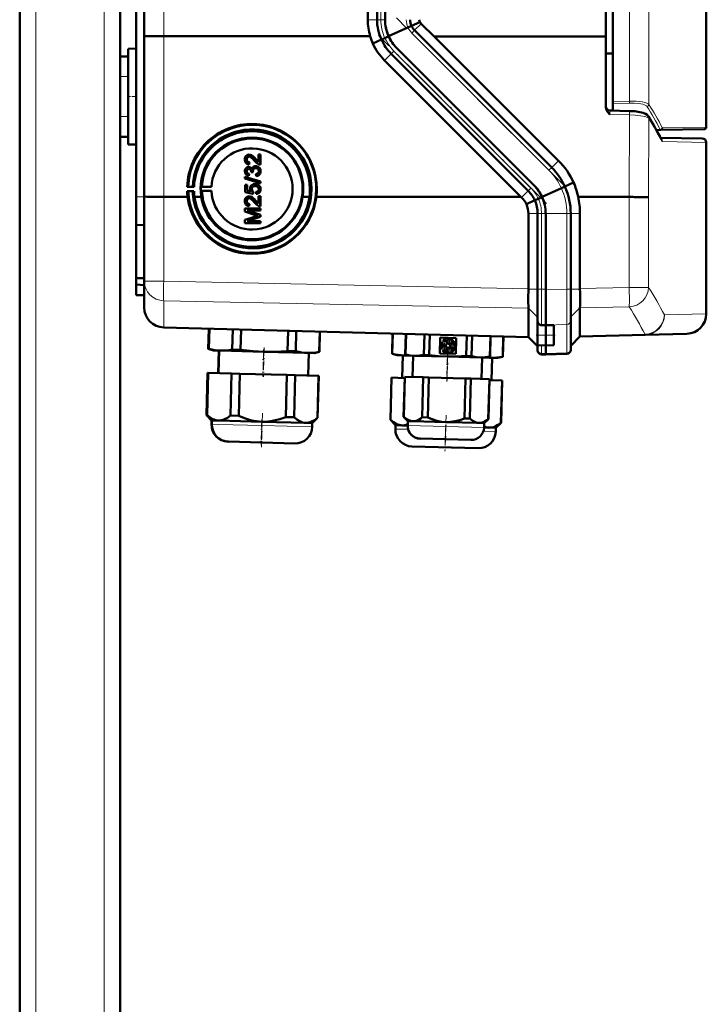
# Model space of a CAD drawing. Extents: x -1358 to 1757, y -1516 to 612.
# Tile 61 of 82: x 437 to 608, y 146 to 391. Entities that reach past the tile are written whole.
import ezdxf

# ---------------------------------------------------------------- set-up
doc = ezdxf.new("R2010")
doc.units = 0
doc.linetypes.add('DASHDOT', pattern=[18.5, 12, -3, 0.5, -3])

msp = doc.modelspace()

# ---------------------------------------------------------------- linework, layer by layer
at = {"color": 7, "linetype": 'DASHDOT', "lineweight": 18}
for p, q in [((440.79, -348.42), (440.79, 611.58)), ((457.79, -348.42), (457.79, 611.58)), ((572.39, 349.4), (530.6, 391.18)), ((567.98, 344.97), (526.19, 386.76))]:
    msp.add_line(p, q, dxfattribs=at)
at = {"color": 7, "lineweight": 50}
for p, q in [((436.79, -87.12), (436.79, 531.58)), ((584.5, 502.79), (584.5, 370.38)), ((461.79, 381.58), (461.79, 491.58)), ((467.79, 386.66), (467.79, 486.49)), ((582.79, 386.56), (582.79, 486.6)), ((523.49, 390.72), (523.49, 482.43)), ((525.79, 482.43), (525.79, 390.72)), ((527.79, 482.43), (527.79, 390.72)), ((465.79, 346.64), (465.79, 435.65)), ((607.79, 435.09), (607.79, 363.96)), ((536.46, 390.11), (534.37, 389.17)), ((533.48, 388.77), (528.67, 386.58)), ((534.37, 389.17), (533.49, 388.77)), ((569.28, 353.93), (535.14, 388.07)), ((540, 386.57), (536.76, 389.7)), ((467.79, 346.67), (467.79, 386.66)), ((524.1, 386.58), (472.66, 386.6)), ((524.73, 384.78), (526.87, 385.75)), ((526.88, 385.75), (527.76, 386.15)), ((527.76, 386.15), (528.7, 386.58)), ((582.79, 386.56), (540, 386.57)), ((570.96, 355.61), (540, 386.57)), ((582.79, 386.56), (582.79, 368.84)), ((463.79, 383.47), (465.79, 383.52)), ((463.79, 383.47), (465.79, 383.52)), ((463.79, 359.68), (463.79, 383.47)), ((564.86, 349.51), (530.72, 383.65)), ((564.86, 349.51), (530.72, 383.65)), ((461.79, 381.58), (463.79, 381.58)), ((461.79, 376.58), (461.79, 381.58)), ((463.79, 376.58), (463.79, 381.58)), ((561.64, 346.58), (527.65, 380.57)), ((563.45, 348.09), (529.31, 382.23)), ((584.5, 382.26), (582.79, 382.27)), ((461.79, 376.58), (461.79, 366.58)), ((463.79, 376.58), (463.79, 366.58)), ((584.5, 369.89), (584.5, 370.38)), ((583.76, 368.1), (584.5, 368.08)), ((583.76, 368.1), (588.68, 367.98)), ((584.5, 368.08), (584.5, 369.89)), ((461.79, 361.58), (461.79, 366.58)), ((463.79, 361.58), (463.79, 366.58)), ((596.44, 363.27), (595.33, 363.25)), ((607.3, 363.46), (596.44, 363.27)), ((461.79, -87.12), (461.79, 361.58)), ((461.79, 361.58), (463.79, 361.58)), ((596.38, 361.34), (606.8, 361.16)), ((463.79, 359.68), (465.79, 359.63)), ((607.79, 317.5), (607.79, 360.16)), ((493.31, 355.92), (493.32, 355.92)), ((493.58, 357.06), (493.59, 357.06)), ((493.93, 357.11), (493.94, 357.12)), ((495.51, 356.04), (495.52, 356.05)), ((495.52, 356.05), (496.23, 355.29)), ((496.23, 357.16), (496.73, 357.16)), ((496.23, 355.28), (496.23, 357.16)), ((496.23, 357.16), (496.72, 357.16)), ((496.23, 357.16), (496.23, 357.16)), ((496.72, 357.16), (496.72, 354.64)), ((496.72, 357.16), (496.73, 357.16)), ((496.73, 357.16), (496.73, 354.65)), ((493.56, 354.01), (493.57, 354.01)), ((493.85, 354.05), (493.86, 354.05)), ((494.01, 355.19), (493.96, 354.7)), ((494, 355.19), (493.96, 354.69)), ((493.96, 354.69), (493.96, 354.69)), ((494, 355.19), (494.01, 355.19)), ((495.2, 354.19), (495.21, 354.2)), ((495.56, 354.25), (495.57, 354.25)), ((496.72, 354.64), (496.73, 354.65)), ((492.87, 351.55), (496.72, 350.46)), ((492.87, 351.14), (492.87, 351.55)), ((492.87, 351.55), (492.88, 351.55)), ((496.72, 350.05), (492.87, 351.14)), ((492.88, 351.55), (496.73, 350.46)), ((493.31, 352.97), (493.32, 352.97)), ((493.91, 352.32), (493.86, 351.83)), ((493.91, 352.32), (493.86, 351.83)), ((493.86, 351.83), (493.86, 351.83)), ((493.91, 352.32), (493.91, 352.32)), ((494.45, 352.76), (494.45, 352.83)), ((494.89, 352.71), (494.45, 352.76)), ((494.84, 353.03), (494.85, 353.03)), ((494.89, 352.71), (494.9, 352.71)), ((495.63, 352.27), (495.64, 352.28)), ((495.68, 351.78), (495.63, 352.27)), ((495.99, 351.84), (495.99, 351.84)), ((496.77, 352.98), (496.78, 352.98)), ((478.49, 349.07), (478.76, 349.14)), ((480.21, 349.07), (478.49, 349.07)), ((478.76, 349.14), (479.88, 349.11)), ((479.88, 349.11), (480.21, 349.07)), ((481.93, 349.07), (482.17, 349.12)), ((484.54, 349.07), (481.93, 349.07)), ((482.17, 349.12), (484.54, 349.07)), ((492.92, 349.61), (493.41, 349.61)), ((492.92, 347.78), (492.92, 349.61)), ((492.92, 349.61), (492.93, 349.61)), ((492.93, 349.61), (493.42, 349.61)), ((493.41, 349.61), (493.41, 348.18)), ((493.41, 349.61), (493.42, 349.61)), ((493.41, 348.18), (494.41, 347.99)), ((493.41, 348.18), (493.42, 348.18)), ((493.42, 349.61), (493.42, 348.18)), ((493.42, 348.18), (494.41, 347.99)), ((494.6, 348.54), (494.61, 348.54)), ((494.93, 349.73), (494.94, 349.74)), ((495.4, 349.8), (495.41, 349.81)), ((496.3, 349.51), (496.31, 349.51)), ((496.72, 350.46), (496.72, 350.05)), ((496.72, 350.46), (496.73, 350.46)), ((496.72, 350.05), (496.73, 350.05)), ((496.73, 350.46), (496.73, 350.05)), ((496.77, 348.53), (496.78, 348.53)), ((571.69, 348.77), (566.88, 346.58)), ((572.57, 349.17), (571.69, 348.77)), ((574.75, 350.16), (572.57, 349.17)), ((465.79, 339.65), (465.79, 346.64)), ((467.79, 325.61), (467.79, 346.67)), ((472.66, 346.61), (478.61, 346.61)), ((478.76, 348.04), (478.49, 348.06)), ((478.49, 348.06), (480.2, 348.06)), ((479.88, 348.05), (478.76, 348.04)), ((480.2, 348.06), (479.88, 348.05)), ((482.02, 346.61), (480.32, 346.61)), ((482.18, 348.05), (481.93, 348.07)), ((481.93, 348.07), (484.54, 348.07)), ((484.54, 348.07), (482.18, 348.05)), ((494.89, 347.38), (492.92, 347.78)), ((493.58, 346.69), (493.59, 346.69)), ((493.93, 346.74), (493.94, 346.74)), ((494.94, 347.88), (494.89, 347.38)), ((494.89, 347.38), (494.9, 347.39)), ((494.95, 347.88), (494.9, 347.39)), ((494.94, 347.88), (494.95, 347.88)), ((495.68, 347.33), (495.63, 347.83)), ((495.63, 347.83), (495.64, 347.83)), ((496, 347.4), (496.01, 347.4)), ((496.23, 346.79), (496.73, 346.79)), ((496.23, 344.91), (496.23, 346.79)), ((496.23, 346.79), (496.72, 346.79)), ((496.23, 346.79), (496.23, 346.79)), ((496.72, 346.79), (496.72, 344.27)), ((496.72, 346.79), (496.73, 346.79)), ((496.73, 346.79), (496.73, 344.27)), ((508.95, 346.6), (507.26, 346.6)), ((510.67, 346.59), (525.08, 346.59)), ((525.08, 346.59), (561.64, 346.58)), ((561.79, 346.43), (561.64, 346.58)), ((562.98, 344.8), (565.08, 345.75)), ((565.08, 345.75), (565.96, 346.15)), ((565.96, 346.15), (566.9, 346.58)), ((575.86, 346.57), (588.6, 346.57)), ((492.87, 343.73), (496.72, 343.73)), ((492.87, 342.92), (492.87, 343.73)), ((492.87, 343.73), (492.88, 343.73)), ((492.88, 343.73), (496.73, 343.73)), ((493.31, 345.55), (493.32, 345.55)), ((494.01, 344.82), (493.96, 344.32)), ((494, 344.81), (493.96, 344.32)), ((493.96, 344.32), (493.96, 344.32)), ((494, 344.81), (494.01, 344.82)), ((495.51, 345.67), (495.52, 345.67)), ((495.52, 345.67), (496.23, 344.91)), ((496.72, 344.27), (496.73, 344.27)), ((496.72, 343.73), (496.72, 343.18)), ((496.72, 343.73), (496.73, 343.73)), ((496.73, 343.73), (496.73, 343.19)), ((495.53, 342.07), (492.87, 342.92)), ((492.87, 340.84), (495.57, 341.7)), ((492.87, 340.02), (492.87, 340.84)), ((492.87, 340.84), (492.88, 340.84)), ((492.88, 340.84), (495.58, 341.7)), ((493.46, 343.19), (496.72, 342.16)), ((496.72, 343.18), (493.46, 343.19)), ((496.72, 341.59), (493.46, 340.57)), ((493.47, 343.19), (496.73, 342.16)), ((496.72, 343.18), (496.73, 343.19)), ((496.72, 342.16), (496.72, 341.59)), ((496.72, 342.16), (496.73, 342.16)), ((496.72, 341.59), (496.73, 341.59)), ((496.73, 342.16), (496.73, 341.59)), ((563.49, 323.72), (563.49, 342.43)), ((565.79, 323.63), (565.79, 342.43)), ((567.79, 323.43), (567.79, 342.44)), ((567.79, 323.63), (567.79, 342.43)), ((574.04, 323.58), (574.04, 342.44)), ((576.33, 323.81), (576.33, 342.44)), ((467.79, 339.58), (465.79, 339.65)), ((465.79, 339.65), (465.79, 326.34)), ((496.72, 340.02), (492.87, 340.02)), ((493.46, 340.57), (496.72, 340.57)), ((493.47, 340.57), (496.73, 340.57)), ((496.72, 340.57), (496.72, 340.02)), ((496.72, 340.57), (496.73, 340.57)), ((496.72, 340.02), (496.73, 340.03)), ((496.73, 340.57), (496.73, 340.03)), ((465.79, 326.34), (467.79, 326.37)), ((465.79, 326.34), (465.79, 324.74)), ((465.79, 322.15), (465.79, 324.74)), ((465.79, 324.74), (467.79, 324.65)), ((467.79, 319.07), (467.79, 325.61)), ((563.49, 323.72), (563.49, 323.63)), ((576.33, 323.81), (576.33, 323.63)), ((465.79, 322.15), (467.79, 322.08)), ((565.79, 321.03), (565.79, 323.63)), ((567.79, 314.62), (567.79, 323.63)), ((567.79, 314.67), (567.79, 323.43)), ((574.04, 315.79), (574.04, 323.58)), ((563.49, 318.87), (563.49, 318.85)), ((563.49, 318.85), (563.49, 311.82)), ((565.79, 318.59), (565.79, 321.03)), ((576.33, 311.93), (576.33, 318.94)), ((565.79, 316.72), (565.79, 318.59)), ((565.79, 315.67), (565.79, 316.72)), ((563.49, 311.69), (472.66, 314.07)), ((565.79, 312.12), (565.79, 315.67)), ((566.76, 314.65), (567.79, 314.62)), ((567.79, 314.62), (569.79, 314.69)), ((567.79, 314.62), (567.79, 314.67)), ((567.79, 314.62), (567.79, 312.12)), ((567.79, 312.12), (567.79, 314.62)), ((569.79, 312.12), (569.79, 314.69)), ((574.04, 308.72), (574.04, 315.79)), ((483.73, 308.72), (483.86, 313.77)), ((483.73, 308.72), (483.86, 313.77)), ((483.73, 308.72), (483.86, 313.77)), ((483.78, 308.72), (483.91, 313.77)), ((483.79, 308.72), (483.92, 313.77)), ((483.84, 308.72), (483.97, 313.77)), ((483.84, 308.72), (483.98, 313.77)), ((483.89, 308.72), (484.03, 313.77)), ((489.74, 308.57), (489.87, 313.62)), ((491.79, 308.51), (491.93, 313.56)), ((503.48, 308.21), (503.62, 313.26)), ((505.54, 308.15), (505.67, 313.2)), ((511.38, 308), (511.52, 313.05)), ((511.43, 308), (511.57, 313.05)), ((529.54, 307.53), (529.67, 312.58)), ((529.59, 307.52), (529.72, 312.57)), ((532.82, 307.37), (532.95, 312.49)), ((532.84, 307.37), (532.98, 312.49)), ((532.87, 307.37), (533.01, 312.49)), ((537.46, 307.25), (537.59, 312.37)), ((538.8, 307.22), (538.94, 312.33)), ((541.42, 307.59), (541.53, 311.54)), ((541.53, 311.54), (545.49, 311.44)), ((545.49, 311.44), (545.38, 307.48)), ((547.98, 306.98), (548.11, 312.09)), ((549.32, 306.94), (549.46, 312.06)), ((553.91, 306.82), (554.04, 311.94)), ((553.94, 306.82), (554.07, 311.94)), ((557.08, 306.8), (557.21, 311.85)), ((557.13, 306.8), (557.26, 311.85)), ((563.49, 311.69), (565.79, 309.39)), ((565.79, 312.12), (565.79, 309.69)), ((567.79, 309.62), (567.79, 312.12)), ((567.79, 309.62), (567.79, 312.12)), ((569.79, 312.12), (569.79, 309.66)), ((576.33, 311.8), (574.04, 309.51)), ((576.33, 311.8), (592.53, 312.23)), ((576.33, 311.93), (576.33, 311.92)), ((602.92, 312.5), (592.53, 312.23)), ((542.03, 310.38), (541.92, 310.46)), ((542.14, 310.75), (542.25, 310.66)), ((543.84, 311.13), (543.88, 311.26)), ((544.22, 311.14), (544.18, 311.01)), ((545.24, 309.29), (545.1, 309.29)), ((545.11, 309.65), (545.25, 309.65)), ((565.79, 308.57), (565.79, 309.69)), ((565.79, 309.69), (567.79, 309.62)), ((569.79, 309.66), (567.79, 309.62)), ((567.79, 307.56), (567.79, 309.62)), ((567.79, 307.56), (567.79, 309.62)), ((485.02, 308.34), (483.73, 308.72)), ((483.73, 308.72), (483.78, 308.72)), ((485.02, 308.34), (483.73, 308.72)), ((483.82, 308.71), (483.78, 308.72)), ((483.79, 308.72), (483.84, 308.72)), ((485.08, 308.34), (483.79, 308.72)), ((483.88, 308.71), (483.84, 308.72)), ((483.84, 308.72), (483.89, 308.72)), ((485.13, 308.34), (483.84, 308.72)), ((485.08, 308.34), (485.02, 308.34)), ((485.13, 308.34), (485.08, 308.34)), ((486.81, 308.3), (485.13, 308.34)), ((486.37, 308.31), (486.22, 302.71)), ((486.37, 308.31), (486.22, 302.71)), ((486.37, 308.31), (486.22, 302.71)), ((486.43, 308.31), (486.28, 302.71)), ((486.48, 308.3), (486.34, 302.71)), ((497.63, 308.01), (486.81, 308.3)), ((489.74, 308.57), (491.79, 308.51)), ((508.45, 307.73), (497.63, 308.01)), ((503.48, 308.21), (505.54, 308.15)), ((510.13, 307.68), (508.45, 307.73)), ((508.78, 307.72), (508.63, 302.12)), ((510.13, 307.68), (511.43, 308)), ((511.38, 308), (511.43, 308)), ((529.54, 307.53), (529.59, 307.52)), ((530.83, 307.14), (529.54, 307.53)), ((532.5, 307.1), (530.83, 307.14)), ((532.18, 307.11), (532.03, 301.51)), ((533.89, 307.06), (532.5, 307.1)), ((532.82, 307.37), (532.84, 307.37)), ((533.86, 307.06), (532.82, 307.37)), ((532.84, 307.37), (532.87, 307.37)), ((533.89, 307.06), (532.84, 307.37)), ((533.89, 307.06), (533.86, 307.06)), ((535.16, 307.03), (533.89, 307.06)), ((534.76, 307.04), (534.62, 301.74)), ((534.79, 307.04), (534.65, 301.74)), ((543.38, 306.81), (535.16, 307.03)), ((537.46, 307.25), (538.8, 307.22)), ((545.38, 307.48), (541.42, 307.59)), ((541.88, 308.65), (541.99, 308.73)), ((542.19, 308.43), (542.08, 308.35)), ((551.61, 306.6), (543.38, 306.81)), ((543.79, 307.74), (543.75, 307.88)), ((544.1, 307.98), (544.14, 307.85)), ((547.98, 306.98), (549.32, 306.94)), ((552.88, 306.57), (551.61, 306.6)), ((551.98, 306.59), (551.84, 301.29)), ((552.88, 306.57), (553.94, 306.82)), ((554.15, 306.53), (552.88, 306.57)), ((553.91, 306.82), (553.94, 306.82)), ((555.82, 306.49), (554.15, 306.53)), ((554.47, 306.52), (554.32, 300.93)), ((555.82, 306.49), (557.13, 306.8)), ((557.08, 306.8), (557.13, 306.8)), ((565.79, 308.36), (565.79, 308.57)), ((566.76, 307.36), (567.79, 307.33)), ((567.79, 307.33), (567.79, 307.56)), ((567.79, 307.33), (567.79, 307.56)), ((573.07, 307.51), (567.79, 307.33)), ((574.04, 308.51), (574.04, 308.72)), ((483.3, 292.27), (483.57, 302.78)), ((483.3, 292.27), (483.57, 302.78)), ((483.3, 292.27), (483.57, 302.78)), ((483.62, 302.78), (483.35, 292.27)), ((483.36, 292.27), (483.63, 302.78)), ((483.68, 302.78), (483.41, 292.27)), ((483.41, 292.27), (483.69, 302.78)), ((483.74, 302.77), (483.46, 292.27)), ((483.62, 302.78), (483.57, 302.78)), ((483.62, 302.78), (483.63, 302.78)), ((483.68, 302.78), (483.63, 302.78)), ((483.74, 302.77), (483.69, 302.78)), ((483.74, 302.77), (489.58, 302.62)), ((489.58, 302.62), (489.31, 292.12)), ((491.64, 302.57), (489.58, 302.62)), ((491.64, 302.57), (491.36, 292.06)), ((491.64, 302.57), (503.33, 302.26)), ((503.33, 302.26), (503.05, 291.76)), ((505.38, 302.21), (503.33, 302.26)), ((505.38, 302.21), (505.11, 291.7)), ((505.38, 302.21), (511.23, 302.05)), ((511.23, 302.05), (510.95, 291.55)), ((511, 291.55), (511.28, 302.05)), ((511.28, 302.05), (511.23, 302.05)), ((532.41, 291.84), (532.67, 301.79)), ((532.44, 291.83), (532.7, 301.79)), ((532.73, 301.79), (532.47, 291.83)), ((532.7, 301.79), (532.67, 301.79)), ((532.73, 301.79), (532.7, 301.79)), ((532.73, 301.79), (537.31, 301.67)), ((537.31, 301.67), (537.05, 291.71)), ((538.66, 301.64), (537.31, 301.67)), ((538.66, 301.64), (538.4, 291.68)), ((538.66, 301.64), (547.83, 301.4)), ((529.11, 291.07), (529.38, 301.58)), ((529.43, 301.58), (529.16, 291.07)), ((529.43, 301.58), (529.38, 301.58)), ((529.43, 301.58), (532.66, 301.49)), ((547.83, 301.4), (547.57, 291.44)), ((549.18, 301.36), (547.83, 301.4)), ((549.18, 301.36), (548.92, 291.4)), ((549.18, 301.36), (553.76, 301.24)), ((553.76, 301.24), (553.5, 291.28)), ((553.53, 291.28), (553.79, 301.24)), ((553.79, 301.24), (553.76, 301.24)), ((553.78, 300.94), (556.92, 300.86)), ((556.92, 300.86), (556.65, 290.35)), ((556.7, 290.35), (556.97, 300.86)), ((556.97, 300.86), (556.92, 300.86)), ((484.56, 290.94), (483.3, 292.27)), ((483.3, 292.27), (483.35, 292.27)), ((484.56, 290.94), (483.3, 292.27)), ((484.56, 290.94), (483.3, 292.27)), ((483.39, 292.24), (483.35, 292.27)), ((483.36, 292.27), (483.41, 292.27)), ((484.62, 290.94), (483.36, 292.27)), ((483.45, 292.23), (483.41, 292.27)), ((483.41, 292.27), (483.46, 292.27)), ((484.68, 290.94), (483.41, 292.27)), ((489.31, 292.12), (491.36, 292.06)), ((532.41, 291.84), (532.44, 291.83)), ((533.43, 290.76), (532.41, 291.84)), ((532.44, 291.83), (532.47, 291.83)), ((533.46, 290.76), (532.44, 291.83)), ((484.56, 290.94), (484.54, 289.99)), ((484.56, 290.94), (484.54, 289.99)), ((484.56, 290.94), (484.54, 289.99)), ((484.62, 290.94), (484.56, 290.94)), ((484.62, 290.94), (484.6, 289.99)), ((484.68, 290.94), (484.62, 290.94)), ((484.68, 290.94), (484.65, 289.99)), ((486.35, 290.89), (484.68, 290.94)), ((497.17, 290.61), (486.35, 290.89)), ((508, 290.33), (497.17, 290.61)), ((503.05, 291.76), (505.11, 291.7)), ((509.67, 290.28), (508, 290.33)), ((509.67, 290.28), (509.64, 289.33)), ((509.67, 290.28), (511, 291.55)), ((510.95, 291.55), (511, 291.55)), ((529.11, 291.07), (529.16, 291.07)), ((530.37, 289.74), (529.11, 291.07)), ((530.37, 289.74), (530.35, 288.79)), ((532.05, 289.7), (530.37, 289.74)), ((533.4, 289.66), (532.05, 289.7)), ((533.43, 290.76), (533.4, 289.67)), ((533.46, 290.76), (533.43, 289.67)), ((533.46, 290.76), (533.43, 290.76)), ((534.73, 290.72), (533.46, 290.76)), ((542.96, 290.51), (534.73, 290.72)), ((537.05, 291.71), (538.4, 291.68)), ((551.18, 290.29), (542.96, 290.51)), ((547.57, 291.44), (548.92, 291.4)), ((552.45, 290.26), (551.18, 290.29)), ((552.45, 290.26), (552.43, 289.17)), ((552.45, 290.26), (553.53, 291.28)), ((553.5, 291.28), (553.53, 291.28)), ((555.36, 289.09), (556.7, 290.35)), ((556.65, 290.35), (556.7, 290.35)), ((553.69, 289.13), (552.43, 289.16)), ((555.36, 289.09), (553.69, 289.13)), ((555.36, 289.09), (555.34, 288.13)), ((488.72, 285.64), (488.67, 285.64)), ((488.78, 285.64), (488.72, 285.64)), ((505.3, 285.2), (488.78, 285.64)), ((550.99, 284.01), (534.48, 284.44)), ((536.55, 286.39), (536.52, 286.39)), ((542.84, 286.22), (536.55, 286.39)), ((549.14, 286.06), (542.84, 286.22))]:
    msp.add_line(p, q, dxfattribs=at)
at = {"color": 7, "lineweight": 18}
for p, q in [((440.79, -87.12), (440.79, 531.58)), ((457.79, -87.12), (457.79, 531.58)), ((588.63, 370.44), (588.63, 502.73)), ((593.5, 503.55), (593.5, 369.62)), ((472.66, 386.6), (472.66, 486.56)), ((526.76, 482.43), (526.76, 390.72)), ((523.49, 390.72), (525.79, 390.72)), ((526.76, 390.72), (525.79, 390.72)), ((526.76, 390.72), (527.79, 390.72)), ((534.37, 389.17), (534.37, 389.17)), ((534.45, 387.39), (535.14, 388.07)), ((536.76, 389.7), (535.14, 388.07)), ((472.66, 346.61), (472.66, 386.6)), ((526.87, 385.75), (526.88, 385.75)), ((568.6, 353.24), (534.45, 387.39)), ((529.99, 382.92), (529.31, 382.23)), ((564.13, 348.77), (529.99, 382.92)), ((527.65, 380.57), (529.31, 382.23)), ((461.79, 376.58), (463.79, 376.58)), ((584.5, 370.38), (588.63, 370.44)), ((588.63, 369.95), (584.5, 369.89)), ((461.79, 366.58), (463.79, 366.58)), ((588.68, 367.01), (583.76, 367.13)), ((588.6, 346.57), (588.68, 367.01)), ((593.5, 366.13), (593.43, 346.51)), ((596.32, 363.4), (595.26, 363.38)), ((596.93, 363.77), (607.79, 363.96)), ((596.58, 360.97), (596.56, 361)), ((607.79, 360.16), (596.85, 360.35)), ((570.96, 355.61), (569.28, 353.93)), ((568.6, 353.24), (569.28, 353.93)), ((564.13, 348.77), (563.45, 348.09)), ((572.57, 349.17), (572.57, 349.17)), ((465.79, 346.64), (467.79, 346.57)), ((472.66, 325.61), (472.66, 346.61)), ((561.79, 346.43), (563.45, 348.09)), ((565.08, 345.75), (565.08, 345.75)), ((588.61, 324.07), (588.61, 346.57)), ((593.43, 346.51), (593.43, 324.07)), ((563.49, 342.43), (565.79, 342.43)), ((565.79, 342.43), (566.76, 342.43)), ((566.76, 342.43), (567.79, 342.43)), ((566.76, 342.43), (566.76, 323.63)), ((573.07, 342.44), (567.79, 342.44)), ((573.07, 342.44), (574.04, 342.44)), ((573.07, 323.58), (573.07, 342.44)), ((576.33, 342.44), (574.04, 342.44)), ((472.66, 325.61), (467.79, 325.61)), ((472.66, 325.61), (563.49, 323.72)), ((588.61, 324.07), (576.33, 323.81)), ((588.61, 324.07), (593.43, 324.07)), ((563.49, 323.63), (565.79, 323.63)), ((566.76, 323.63), (565.79, 323.63)), ((566.76, 323.63), (567.79, 323.63)), ((566.76, 314.66), (566.76, 323.63)), ((567.79, 323.43), (573.07, 323.58)), ((574.04, 323.58), (573.07, 323.58)), ((576.33, 323.63), (574.04, 323.63)), ((563.49, 318.85), (472.66, 320.74)), ((472.66, 320.74), (472.66, 314.2)), ((563.49, 318.87), (565.79, 316.63)), ((576.33, 318.98), (574.04, 316.75)), ((576.33, 318.94), (588.61, 319.2)), ((597.36, 317.22), (607.79, 317.5)), ((472.66, 314.2), (563.49, 311.82)), ((472.66, 314.2), (472.66, 314.07)), ((566.76, 314.66), (567.79, 314.62)), ((566.76, 314.65), (566.76, 314.66)), ((573.07, 314.81), (567.79, 314.67)), ((573.07, 307.74), (573.07, 314.81)), ((563.49, 311.81), (565.79, 309.57)), ((565.79, 312.12), (567.79, 312.12)), ((569.79, 312.12), (567.79, 312.12)), ((576.33, 311.92), (574.04, 309.69)), ((592.53, 312.35), (576.33, 311.93)), ((592.53, 312.23), (592.53, 312.35)), ((566.76, 307.6), (566.76, 309.66)), ((566.76, 307.6), (567.79, 307.56)), ((566.76, 307.36), (566.76, 307.6)), ((573.07, 307.74), (567.79, 307.56)), ((573.07, 307.51), (573.07, 307.74)), ((484.6, 289.99), (484.54, 289.99)), ((484.65, 289.99), (484.6, 289.99)), ((486.33, 289.94), (484.65, 289.99)), ((497.15, 289.66), (486.33, 289.94)), ((509.64, 289.33), (497.15, 289.66)), ((533.43, 289.67), (533.4, 289.67)), ((542.93, 289.42), (533.43, 289.67)), ((552.43, 289.17), (542.93, 289.42)), ((532.02, 288.75), (530.35, 288.79)), ((533.53, 288.71), (532.02, 288.75)), ((555.34, 288.13), (552.25, 288.22))]:
    msp.add_line(p, q, dxfattribs=at)
at = {"color": 7, "linetype": 'DASHDOT', "lineweight": 18, "ltscale": 0.060001}
for p, q in [((461.59, 376.58), (463.99, 376.58)), ((461.59, 366.58), (463.99, 366.58))]:
    msp.add_line(p, q, dxfattribs=at)
at = {"color": 7, "linetype": 'DASHDOT', "lineweight": 18, "ltscale": 0.059999}
msp.add_line((463.59, 371.58), (465.99, 371.58), dxfattribs=at)
at = {"color": 7, "linetype": 'DASHDOT', "lineweight": 18, "ltscale": 0.119881}
msp.add_line((565.39, 312.12), (570.19, 312.12), dxfattribs=at)
at = {"color": 7, "linetype": 'DASHDOT', "lineweight": 18, "ltscale": 0.183048}
msp.add_line((497.66, 309.12), (497.47, 301.8), dxfattribs=at)
at = {"color": 7, "linetype": 'DASHDOT', "lineweight": 18, "ltscale": 0.039}
for p, q in [((543.38, 310.17), (541.82, 310.17)), ((542.56, 309.68), (542.56, 308.12)), ((542.6, 310.95), (542.6, 309.39)), ((544.6, 310.53), (543.04, 310.53)), ((545.31, 309.48), (543.75, 309.48)), ((543.82, 311.31), (543.82, 309.75)), ((544.53, 310.26), (544.53, 308.7)), ((543.34, 308.9), (541.78, 308.9)), ((544.54, 308.48), (542.98, 308.48))]:
    msp.add_line(p, q, dxfattribs=at)
at = {"color": 7, "linetype": 'DASHDOT', "lineweight": 18, "ltscale": 0.039001}
msp.add_line((543.76, 309.26), (543.76, 307.7), dxfattribs=at)
at = {"color": 7, "linetype": 'DASHDOT', "lineweight": 18, "ltscale": 0.168016}
for p, q in [((497.53, 308.58), (497.35, 301.86)), ((497.59, 308.57), (497.41, 301.86)), ((543.34, 307.38), (543.16, 300.66))]:
    msp.add_line(p, q, dxfattribs=at)
at = {"color": 7, "linetype": 'DASHDOT', "lineweight": 18, "ltscale": 0.159016}
msp.add_line((543.37, 307.34), (543.2, 300.99), dxfattribs=at)
at = {"color": 7, "linetype": 'DASHDOT', "lineweight": 18, "ltscale": 0.171052}
msp.add_line((543.41, 307.79), (543.23, 300.95), dxfattribs=at)
at = {"color": 7, "linetype": 'DASHDOT', "lineweight": 18, "ltscale": 0.212292}
msp.add_line((497.23, 292.77), (497.01, 284.28), dxfattribs=at)
at = {"color": 7, "linetype": 'DASHDOT', "lineweight": 18, "ltscale": 0.168715}
msp.add_line((543, 292.24), (542.83, 285.49), dxfattribs=at)
at = {"color": 7, "linetype": 'DASHDOT', "lineweight": 18, "ltscale": 0.159001}
msp.add_line((497.07, 291.14), (496.91, 284.78), dxfattribs=at)
at = {"color": 7, "linetype": 'DASHDOT', "lineweight": 18, "ltscale": 0.133699}
msp.add_line((497.11, 290.21), (496.97, 284.87), dxfattribs=at)
at = {"color": 7, "linetype": 'DASHDOT', "lineweight": 18, "ltscale": 0.100909}
msp.add_line((542.91, 289.84), (542.81, 285.8), dxfattribs=at)
at = {"color": 7, "linetype": 'DASHDOT', "lineweight": 18, "ltscale": 0.143425}
msp.add_line((542.86, 289.05), (542.71, 283.31), dxfattribs=at)
at = {"color": 7, "lineweight": 50}
for points in [[(467.79, 386.66), (467.79, 386.66), (467.79, 386.66), (467.8, 386.66), (467.86, 386.65), (468.42, 386.63), (469.59, 386.61), (472.66, 386.6)], [(530.72, 383.65), (530.24, 384.16), (529.8, 384.71), (529.39, 385.29), (529.03, 385.92), (528.7, 386.58)], [(583.76, 367.13), (583.28, 367.65), (583.07, 367.94), (582.92, 368.22), (582.82, 368.52), (582.79, 368.84)], [(593.36, 366.64), (593.07, 366.99), (592.65, 367.27), (592.09, 367.5), (591.23, 367.72), (590.03, 367.9), (588.68, 367.98)], [(509.49, 348.58), (509.42, 349.99), (509.22, 351.38), (509.01, 352.29), (508.7, 353.34), (508.19, 354.64), (507.77, 355.49), (507.31, 356.31), (506.48, 357.52), (505.75, 358.42), (505.21, 358.99), (504.65, 359.53), (503.78, 360.26), (502.91, 360.89), (501.89, 361.51), (500.75, 362.09), (500.16, 362.34), (498.84, 362.79), (497.47, 363.13), (496.54, 363.27), (495.29, 363.38), (494.04, 363.38), (492.7, 363.26), (491.62, 363.07), (490.49, 362.79), (489.53, 362.47), (488.59, 362.08), (487.93, 361.76), (487.23, 361.38), (486.32, 360.81), (485.45, 360.17), (484.64, 359.47), (483.64, 358.45), (483.03, 357.73), (482.47, 356.97), (481.78, 355.86), (481.68, 355.67), (481.09, 354.47), (480.62, 353.23), (480.24, 351.88), (480.04, 350.79), (479.97, 350.33), (479.88, 349.11)], [(492.87, 355.93), (492.89, 356.21), (492.95, 356.42), (493.04, 356.62), (493.22, 356.84), (493.46, 357.01), (493.58, 357.06)], [(493.96, 354.69), (493.6, 354.77), (493.27, 354.94), (493.14, 355.07), (492.96, 355.39), (492.88, 355.75), (492.87, 355.93)], [(493.74, 356.59), (493.59, 356.51), (493.42, 356.32), (493.33, 356.08), (493.31, 355.92)], [(493.31, 355.92), (493.37, 355.58), (493.49, 355.39), (493.68, 355.25), (493.9, 355.19), (494, 355.19)], [(493.75, 356.59), (493.59, 356.51), (493.46, 356.38), (493.37, 356.22), (493.32, 355.92)], [(493.32, 355.92), (493.35, 355.7), (493.41, 355.53), (493.58, 355.32), (493.82, 355.21), (494.01, 355.19)], [(493.93, 357.11), (494.13, 357.1), (494.5, 356.97), (494.83, 356.75), (495.12, 356.48), (495.51, 356.04)], [(493.94, 357.12), (494.23, 357.08), (494.57, 356.94), (494.83, 356.77), (495.24, 356.37), (495.52, 356.05)], [(495.28, 355.58), (494.69, 356.22), (494.56, 356.34), (494.27, 356.54), (493.94, 356.62)], [(496.38, 354.69), (496.12, 354.81), (495.76, 355.06), (495.28, 355.58)], [(495.51, 356.04), (495.92, 355.56), (496.23, 355.28)], [(492.87, 352.96), (492.9, 353.22), (493.05, 353.6), (493.17, 353.76), (493.32, 353.89), (493.56, 354.01)], [(493.68, 353.53), (493.5, 353.42), (493.37, 353.25), (493.32, 353.04), (493.31, 352.97)], [(493.68, 353.53), (493.48, 353.4), (493.35, 353.19), (493.32, 352.97)], [(493.85, 354.05), (494.04, 354.03), (494.23, 353.96), (494.39, 353.84), (494.57, 353.61), (494.61, 353.52)], [(493.86, 354.05), (494.05, 354.03), (494.23, 353.96), (494.4, 353.85), (494.52, 353.7), (494.61, 353.54)], [(494.45, 352.83), (494.43, 353.04), (494.31, 353.33), (494.16, 353.48), (494.07, 353.53), (493.86, 353.56)], [(494.61, 353.52), (494.67, 353.7), (494.82, 353.94), (494.95, 354.07), (495.2, 354.19)], [(495.31, 353.72), (495.15, 353.64), (495.02, 353.52), (494.92, 353.37), (494.85, 353.12), (494.84, 353.03)], [(495.31, 353.72), (495.17, 353.65), (494.97, 353.45), (494.86, 353.18), (494.85, 353.03)], [(495.56, 354.25), (495.76, 354.23), (496.13, 354.11), (496.44, 353.87), (496.66, 353.54), (496.76, 353.16), (496.77, 352.98)], [(496.33, 352.99), (496.32, 353.12), (496.25, 353.35), (496.11, 353.54), (495.91, 353.68), (495.67, 353.75), (495.56, 353.75)], [(495.57, 354.25), (495.96, 354.19), (496.19, 354.08), (496.39, 353.92), (496.56, 353.73), (496.73, 353.37), (496.78, 352.98)], [(493.86, 351.83), (493.54, 351.92), (493.26, 352.09), (493.04, 352.33), (492.91, 352.63), (492.87, 352.96)], [(493.31, 352.97), (493.34, 352.78), (493.48, 352.52), (493.63, 352.41), (493.91, 352.32)], [(493.32, 352.97), (493.34, 352.78), (493.42, 352.61), (493.54, 352.48), (493.7, 352.38), (493.91, 352.32)], [(495.81, 352.32), (496.04, 352.42), (496.2, 352.56), (496.31, 352.81), (496.33, 352.99)], [(496.78, 352.98), (496.74, 352.63), (496.65, 352.4), (496.51, 352.19), (496.24, 351.96), (495.99, 351.84)], [(496.77, 352.98), (496.74, 352.68), (496.64, 352.4), (496.47, 352.16), (496.25, 351.97), (495.99, 351.84)], [(494.15, 348.67), (494.19, 348.95), (494.29, 349.21), (494.46, 349.44), (494.68, 349.61), (494.93, 349.73)], [(494.41, 347.99), (494.25, 348.24), (494.16, 348.52), (494.15, 348.67)], [(495.07, 349.26), (494.83, 349.12), (494.71, 348.98), (494.63, 348.81), (494.6, 348.54)], [(494.6, 348.54), (494.65, 348.23), (494.77, 348.03), (494.94, 347.88)], [(495.08, 349.26), (494.84, 349.13), (494.71, 348.98), (494.64, 348.79), (494.61, 348.54)], [(494.61, 348.54), (494.62, 348.38), (494.73, 348.09), (494.95, 347.88)], [(495.4, 349.8), (495.69, 349.78), (496.06, 349.66), (496.3, 349.51)], [(495.41, 349.81), (495.6, 349.79), (495.97, 349.7), (496.31, 349.51)], [(496.33, 348.53), (496.29, 348.8), (496.15, 349.03), (496.05, 349.12), (495.82, 349.25), (495.56, 349.3), (495.43, 349.31)], [(495.85, 347.88), (496.01, 347.95), (496.15, 348.05), (496.25, 348.2), (496.31, 348.36), (496.33, 348.53)], [(496.77, 348.53), (496.74, 348.24), (496.65, 347.96), (496.49, 347.72), (496.26, 347.52), (496, 347.4)], [(496.78, 348.53), (496.74, 348.18), (496.58, 347.83), (496.31, 347.56), (496.01, 347.4)], [(496.3, 349.51), (496.54, 349.27), (496.66, 349.08), (496.73, 348.86), (496.77, 348.53)], [(496.31, 349.51), (496.47, 349.36), (496.61, 349.18), (496.71, 348.97), (496.76, 348.76), (496.78, 348.53)], [(467.79, 346.67), (467.79, 346.67), (467.79, 346.67), (467.8, 346.67), (467.86, 346.66), (468.42, 346.64), (469.59, 346.62), (472.66, 346.61)], [(492.87, 345.56), (492.89, 345.84), (492.95, 346.05), (493.04, 346.25), (493.22, 346.47), (493.46, 346.63), (493.58, 346.69)], [(493.74, 346.22), (493.59, 346.14), (493.42, 345.95), (493.33, 345.71), (493.31, 345.55)], [(493.75, 346.22), (493.59, 346.14), (493.46, 346), (493.37, 345.85), (493.32, 345.55)], [(493.93, 346.74), (494.13, 346.73), (494.5, 346.6), (494.83, 346.38), (495.12, 346.11), (495.51, 345.67)], [(493.94, 346.74), (494.23, 346.71), (494.57, 346.57), (494.83, 346.39), (495.24, 346), (495.52, 345.67)], [(495.28, 345.21), (494.69, 345.85), (494.56, 345.97), (494.27, 346.17), (493.94, 346.25)], [(593.43, 346.51), (592.43, 346.54), (590.32, 346.56)], [(493.96, 344.32), (493.6, 344.4), (493.27, 344.57), (493.14, 344.7), (492.96, 345.02), (492.88, 345.38), (492.87, 345.56)], [(493.31, 345.55), (493.37, 345.21), (493.49, 345.02), (493.68, 344.88), (493.9, 344.82), (494, 344.81)], [(493.32, 345.55), (493.35, 345.33), (493.41, 345.16), (493.58, 344.95), (493.82, 344.84), (494.01, 344.82)], [(496.38, 344.32), (496.12, 344.44), (495.76, 344.69), (495.28, 345.21)], [(495.51, 345.67), (495.92, 345.19), (496.23, 344.91)], [(563.46, 320.61), (563.48, 319.02), (563.49, 318.87)], [(576.39, 320.7), (576.37, 319.49), (576.33, 318.98)], [(486.81, 308.3), (486.08, 308.34), (485.36, 308.42), (484.63, 308.55), (483.89, 308.72)], [(489.74, 308.57), (488.99, 308.44), (488.26, 308.35), (487.53, 308.3), (486.81, 308.3)], [(497.63, 308.01), (496.27, 308.07), (494.91, 308.16), (493.36, 308.31), (491.79, 308.51)], [(503.48, 308.21), (501.91, 308.09), (500.36, 308.02), (498.99, 308), (497.63, 308.01)], [(508.45, 307.73), (507.73, 307.77), (507, 307.86), (506.28, 307.98), (505.54, 308.15)], [(511.38, 308), (510.64, 307.87), (509.9, 307.78), (509.18, 307.73), (508.45, 307.73)], [(532.5, 307.1), (531.78, 307.14), (531.05, 307.23), (530.33, 307.35), (529.59, 307.52)], [(535.16, 307.03), (534.02, 307.13), (532.87, 307.37)], [(537.46, 307.25), (536.3, 307.07), (535.16, 307.03)], [(543.38, 306.81), (541.11, 306.95), (538.8, 307.22)], [(547.98, 306.98), (545.66, 306.83), (543.38, 306.81)], [(551.61, 306.6), (550.47, 306.7), (549.32, 306.94)], [(553.91, 306.82), (552.75, 306.64), (551.61, 306.6)], [(557.08, 306.8), (556.33, 306.67), (555.6, 306.58), (554.87, 306.54), (554.15, 306.53)], [(486.35, 290.89), (485.98, 290.92), (485.62, 291), (485.25, 291.12), (484.89, 291.27), (484.18, 291.7), (483.46, 292.27)], [(489.31, 292.12), (488.57, 291.59), (487.83, 291.2), (487.46, 291.06), (487.09, 290.96), (486.72, 290.91), (486.35, 290.89)], [(497.17, 290.61), (496.45, 290.65), (495.73, 290.73), (494.99, 290.86), (494.24, 291.03), (492.8, 291.47), (491.36, 292.06)], [(534.73, 290.72), (534.22, 290.79), (533.71, 290.97), (533.21, 291.25), (532.84, 291.52), (532.47, 291.83)], [(503.05, 291.76), (501.59, 291.24), (500.12, 290.87), (499.37, 290.74), (498.62, 290.65), (497.9, 290.61), (497.17, 290.61)], [(508, 290.33), (507.63, 290.36), (507.26, 290.43), (506.9, 290.55), (506.54, 290.71), (505.82, 291.13), (505.11, 291.7)], [(510.95, 291.55), (510.21, 291.02), (509.47, 290.63), (509.11, 290.49), (508.74, 290.39), (508.37, 290.34), (508, 290.33)], [(532.05, 289.7), (531.68, 289.73), (531.31, 289.8), (530.95, 289.92), (530.59, 290.08), (529.87, 290.5), (529.16, 291.07)], [(537.05, 291.71), (536.67, 291.42), (536.28, 291.17), (535.76, 290.92), (535.25, 290.77), (534.73, 290.72)], [(542.96, 290.51), (541.8, 290.61), (540.66, 290.84), (539.53, 291.21), (538.4, 291.68)], [(547.57, 291.44), (546.42, 291.02), (545.27, 290.72), (544.12, 290.55), (542.96, 290.51)], [(551.18, 290.29), (550.67, 290.36), (550.16, 290.54), (549.66, 290.82), (549.29, 291.09), (548.92, 291.4)], [(553.5, 291.28), (553.11, 290.99), (552.73, 290.74), (552.21, 290.49), (551.7, 290.34), (551.18, 290.29)], [(556.65, 290.35), (555.91, 289.82), (555.17, 289.43), (554.8, 289.29), (554.43, 289.2), (554.06, 289.14), (553.69, 289.13)]]:
    msp.add_lwpolyline(points, dxfattribs=at)
at = {"color": 7, "lineweight": 18}
for points in [[(529.99, 382.92), (529.46, 383.49), (528.97, 384.09), (528.52, 384.74), (528.12, 385.43), (527.76, 386.15)], [(588.63, 370.44), (590.32, 370.4), (591.13, 370.33), (591.88, 370.23), (592.47, 370.1), (592.95, 369.96), (593.3, 369.8), (593.5, 369.62)], [(583.76, 368.1), (583.76, 368.1), (583.76, 368.1), (583.76, 368.08), (583.75, 367.94), (583.76, 367.13)], [(593.01, 369.14), (592.9, 369.26), (592.71, 369.38), (592.39, 369.52), (591.97, 369.65), (591.01, 369.83), (589.86, 369.93), (588.63, 369.95)], [(593.5, 366.13), (593.36, 366.25), (593.15, 366.37), (592.44, 366.6), (591.4, 366.8), (590.11, 366.94), (588.68, 367.01)], [(588.61, 319.2), (588.62, 319.49), (588.64, 320.43), (588.61, 324.07)], [(573.07, 323.58), (573.08, 317.04), (573.07, 314.81)]]:
    msp.add_lwpolyline(points, dxfattribs=at)
at = {"color": 7, "lineweight": 50}
for centre, radius, start, end in [((537.79, 390.72), 14.3, 180.0034, 196.8325), ((537.72, 390.72), 11.93, 179.9912, 204.6124), ((537.92, 390.72), 10.13, 180.0163, 204.1522), ((537.66, 390.72), 9.87, 179.9823, 204.7977), ((537.85, 390.72), 3.82, 180.0245, 204.0528), ((537.77, 390.72), 1.45, 179.9327, 204.6586), ((537.8, 390.77), 1.49, 205.8875, 225.8639), ((537.84, 390.78), 3.83, 204.8681, 225.0152), ((537.74, 390.31), 14.14, 195.3191, 203.0612), ((537.73, 390.66), 11.91, 204.3336, 224.9966), ((537.91, 390.84), 10.17, 204.788, 225.0057), ((537.8, 390.73), 14.36, 204.4878, 225.001), ((583.79, 369.1), 1, 179.9993, 268.6437), ((583.79, 369.1), 1, 180.0021, 268.6398), ((490.44, 304.56), 120.2, 27.9904, 31.0953), ((494.63, 348.61), 16.14, 85.5889, 178.3371), ((494.63, 348.51), 14.43, 85.0659, 177.7672), ((494.62, 348.58), 16.17, 359.9435, 85.585), ((494.62, 348.49), 14.45, 0.312, 85.0622), ((492.89, 305.91), 117.4, 28.1721, 29.2356), ((607.29, 363.96), 0.5, 270.9986, 359.9999), ((494.63, 348.6), 12.77, 89.9766, 180.1277), ((494.7, 348.6), 12.54, 77.7341, 177.5936), ((494.63, 348.58), 12.79, 359.9426, 89.9664), ((494.7, 348.59), 12.55, 359.9975, 77.7221), ((606.79, 360.16), 1, 0, 89.0007), ((494.7, 348.59), 15.95, 133.5303, 178.0404), ((493.92, 356.03), 1.08, 89.4465, 108.1247), ((493.93, 356.03), 1.08, 89.4555, 108.1095), ((493.93, 355.98), 0.638, 89.7737, 107.2949), ((557.77, 342.42), 18.66, 24.4867, 44.9923), ((493.84, 353.15), 0.904, 89.606, 108.1191), ((493.85, 353.15), 0.902, 89.5915, 108.1556), ((493.86, 353), 0.554, 89.0245, 108.1621), ((495.55, 353.07), 1.17, 89.4236, 107.3191), ((495.56, 353.08), 1.17, 89.4214, 107.3104), ((495.55, 352.95), 0.802, 89.5828, 107.4914), ((496.69, 355.61), 0.973, 251.1916, 271.7093), ((557.85, 342.5), 16.16, 24.3776, 45.0045), ((496.08, 353.08), 1.24, 182.0278, 197.0121), ((496.09, 353.08), 1.24, 181.9994, 197.0329), ((495.31, 353.87), 1.63, 281.5563, 288.1165), ((495.31, 353.88), 1.64, 281.5641, 288.0736), ((495.56, 353.17), 1.4, 275.236, 287.9622), ((494.65, 348.6), 12.79, 180.1164, 188.9483), ((495.38, 348.31), 1.49, 89.4016, 107.5991), ((495.39, 348.31), 1.49, 89.4028, 107.595), ((494.68, 348.57), 14.81, 271.0048, 359.9869), ((494.7, 348.58), 15.95, 270.9575, 359.9973), ((494.71, 348.58), 12.54, 271.2165, 359.9891), ((495.41, 348.17), 1.14, 89.1562, 107.3687), ((494.63, 348.58), 12.78, 351.0886, 359.9376), ((494.63, 348.49), 14.45, 352.4735, 0.293), ((494.63, 348.58), 16.16, 352.9484, 359.9382), ((557.91, 342.56), 9.82, 24.1542, 45.0167), ((557.66, 342.31), 10.18, 24.789, 44.978), ((557.84, 342.44), 16.19, 359.9985, 24.563), ((558, 343.02), 18.21, 17.1703, 23.0793), ((557.59, 342.89), 18.64, 11.4167, 17.1865), ((494.65, 348.6), 16.17, 181.9306, 187.0903), ((494.64, 348.55), 16.15, 186.8994, 353.0436), ((494.65, 348.51), 14.45, 181.7893, 187.5656), ((494.64, 348.59), 14.45, 187.9036, 352.057), ((494.64, 348.55), 12.77, 188.7607, 351.2), ((493.92, 345.66), 1.08, 89.4465, 108.1247), ((493.93, 345.66), 1.08, 89.4555, 108.1095), ((493.93, 345.61), 0.638, 89.7737, 107.2949), ((495.44, 349.13), 1.32, 278.2752, 287.8133), ((495.45, 349.13), 1.32, 278.2728, 287.8265), ((495.57, 348.68), 1.35, 274.6393, 288.5835), ((557.82, 342.3), 5.73, 25.792, 46.1466), ((557.72, 342.37), 8.09, 24.6745, 44.9878), ((557.73, 342.43), 8.06, 0.0015, 24.2781), ((557.9, 342.44), 9.88, 359.9974, 24.7752), ((557.67, 342.43), 10.12, 0.0052, 24.1687), ((557.79, 342.44), 18.54, 359.9997, 12.9008), ((587.87, -5.27), 351.84, 89.6008, 89.8798), ((494.71, 348.59), 15.95, 193.0967, 270.9406), ((494.68, 348.58), 14.81, 193.1817, 270.9887), ((494.71, 348.59), 12.55, 193.5685, 271.2004), ((496.69, 345.24), 0.973, 251.1916, 271.7093), ((557.8, 342.44), 5.69, 359.9767, 24.5045), ((504.15, 368.82), 28.11, 252.1327, 253.4381), ((505.23, 311.27), 31.93, 106.5511, 107.6126), ((505.4, 310.76), 32.47, 106.5561, 107.5999), ((764.6, 319.95), 201.15, 178.9509, 179.811), ((492.34, 320.39), 84.05, 0.2135, 2.211), ((472.79, 319.07), 5, 180, 268.5), ((602.79, 317.5), 5, 271.5, 360), ((566.84, 315.67), 1.05, 179.9715, 201.1285), ((566.81, 315.66), 1.02, 201.1544, 222.9836), ((566.79, 315.63), 0.981, 222.9242, 268.3076), ((543.45, 309.51), 1.8, 148.2392, 208.7608), ((542.56, 308.9), 0.6, 231.9576, 197.0424), ((542.6, 310.17), 0.6, 159.9576, 125.0424), ((543.45, 309.51), 1.8, 76.2392, 136.7608), ((543.76, 308.48), 0.6, 303.9576, 269.0424), ((543.82, 310.53), 0.6, 87.9576, 53.0424), ((544.53, 309.48), 0.6, 15.9576, 341.0424), ((543.45, 309.51), 1.8, 292.2392, 352.7608), ((543.45, 309.51), 1.8, 4.2392, 64.7608), ((532.81, 318.98), 11.88, 268.5262, 274.0693), ((543.45, 309.51), 1.8, 220.2392, 280.7608), ((554.46, 318.39), 11.86, 263.2499, 268.4781), ((566.79, 308.36), 1, 180, 268), ((573.04, 308.51), 1, 272, 0), ((488.78, 289.88), 4.24, 178.5, 268.5), ((488.78, 289.88), 4.24, 178.5, 268.5), ((488.78, 289.88), 4.24, 178.5, 268.5), ((488.83, 289.88), 4.24, 178.5, 268.5), ((488.89, 289.87), 4.24, 178.5, 268.5), ((505.41, 289.44), 4.24, 268.5, 358.5), ((532.1, 293.14), 3.45, 269.0735, 292.2872), ((536.6, 289.59), 3.2, 178.5, 268.5), ((536.63, 289.58), 3.2, 178.5, 268.5), ((553.81, 292.53), 3.41, 246.1838, 268.0276), ((534.59, 288.68), 4.24, 178.5, 268.5), ((549.23, 289.26), 3.2, 268.5, 358.5), ((551.1, 288.25), 4.24, 268.5, 358.5)]:
    msp.add_arc(centre, radius, start, end, dxfattribs=at)
at = {"color": 7, "lineweight": 18}
for centre, radius, start, end in [((537.69, 390.72), 11.9, 179.988, 204.6777), ((537.66, 390.72), 10.91, 179.9848, 204.7636), ((537.92, 390.72), 4.85, 180.043, 203.8146), ((537.89, 390.72), 3.85, 180.0418, 203.8464), ((537.9, 390.83), 4.87, 205.0947, 225.0205), ((537.87, 390.81), 3.87, 205.0627, 225.0198), ((537.7, 390.63), 11.87, 204.2697, 224.9937), ((592.99, 369.65), 0.511, 272.6008, 357.3551), ((496.26, 309.48), 113.66, 28.317, 31.6572), ((496.77, 309.96), 113.65, 28.3251, 31.666), ((592.56, 366.16), 0.94, 358.0385, 30.9873), ((491.46, 304.54), 119.18, 28.0057, 31.1115), ((596.3, 363.91), 0.509, 272.2685, 357.5355), ((596.43, 363.77), 0.498, 271.2398, 0.2556), ((595.85, 360.35), 1, 359.9293, 49.143), ((595.74, 360.53), 0.942, 358.2907, 27.9076), ((557.91, 342.55), 15.12, 24.2733, 45.0106), ((557.88, 342.52), 16.12, 24.3314, 45.0073), ((557.66, 342.31), 9.15, 24.8226, 44.9755), ((557.9, 342.44), 15.17, 359.9976, 24.6622), ((557.87, 342.44), 16.16, 359.998, 24.607), ((557.69, 342.34), 8.14, 24.7711, 44.9801), ((557.7, 342.43), 8.09, 0.0039, 24.1859), ((557.67, 342.43), 9.08, 0.0058, 24.1366), ((499.17, 265.26), 111.09, 27.8882, 31.9614), ((494.18, 260.48), 111.19, 27.8072, 31.8733)]:
    msp.add_arc(centre, radius, start, end, dxfattribs=at)
for centre, major_axis, ratio, start_param, end_param in [((588.62, 370.44), (-0.007, 0.5), 0.017451, 3.368485, 4.712147), ((588.65, 366.98), (-0.024, -1), 0.025555, 1.597592, 3.141504), ((596.42, 368.31), (0.02, -5.04), 0.109518, 6.058738, 6.284639), ((597, 375.3), (-0.06, -11.53), 0.076768, 6.143382, 6.284987), ((596.92, 375.58), (-0.07, -15.23), 0.077407, 6.139964, 6.282205), ((472.79, 325.61), (-5, 0), 0.97437, 0, 1.544616), ((472.79, 325.61), (0.1, 5), 0.026171, 1.571341, 2.9147), ((588.47, 324.07), (4.25, 2.64), 0.966087, 4.198567, 5.71202), ((472.79, 319.07), (-5, 0), 0.97437, 0, 1.544616), ((592.4, 317.22), (0.13, -5), 0.992889, 0, 1.544802), ((592.4, 317.22), (4.42, 2.33), 0.968463, 4.267216, 5.785236), ((573.04, 315.79), (-1, 0), 0.97437, 1.605703, 3.141593), ((566.79, 308.57), (1, 0), 0.97437, 3.141593, 4.677482), ((573.04, 308.72), (-1, 0), 0.97437, 1.605703, 3.141593)]:
    msp.add_ellipse(centre, major_axis=major_axis, ratio=ratio, start_param=start_param, end_param=end_param, dxfattribs=at)
at = {"color": 7, "lineweight": 50}
for centre, major_axis, ratio, start_param, end_param in [((494.7, 348.59), (5.05, -15.13), 0.999639, 1.248762, 3.579201), ((494.64, 348.57), (-3.2, 9.59), 0.999619, 4.390825, 7.482938), ((494.65, 348.57), (-4.03, 12.08), 0.999619, 1.210373, 1.288914), ((494.64, 348.57), (-3.2, 9.59), 0.999619, 1.298712, 4.390597), ((494.71, 348.59), (-3.97, 11.9), 0.999619, 4.390179, 4.390408), ((494.66, 348.57), (-4.69, 14.07), 0.999619, 4.390597, 4.390891), ((494.7, 348.59), (-5.04, 15.13), 0.999619, 4.390323, 4.390597), ((494.7, 348.59), (-5.04, 15.13), 0.999619, 1.283703, 1.477802), ((494.67, 348.58), (-4.68, 14.05), 0.999619, 1.285175, 1.479249), ((494.71, 348.59), (-3.97, 11.9), 0.999619, 1.292492, 1.486042), ((494.64, 348.57), (-5.11, 15.33), 0.999619, 4.268248, 4.268557), ((576.2, 323.81), (0.1, -5), 0.026171, 0.226893, 0.262481), ((563.62, 316.69), (-0.13, -5), 0.002982, 6.056371, 6.280619), ((576.2, 316.8), (0.13, -5), 0.002982, 0.005096, 0.221719)]:
    msp.add_ellipse(centre, major_axis=major_axis, ratio=ratio, start_param=start_param, end_param=end_param, dxfattribs=at)

doc.saveas('drawing.dxf')
